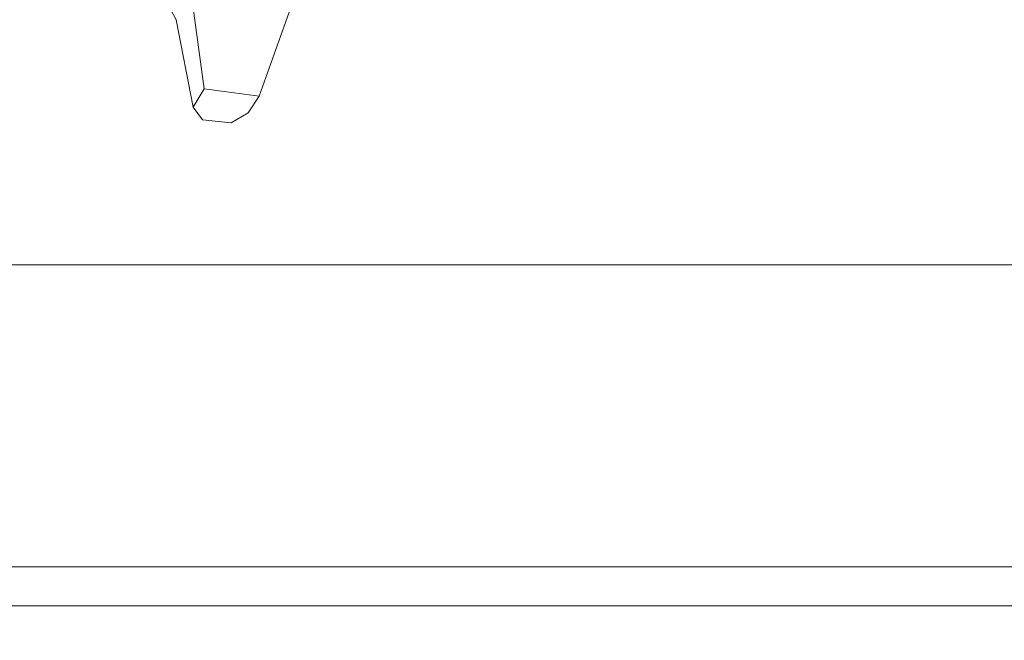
# Model space of a CAD drawing. Header units: millimetres. Extents: x 0 to 650, y -1 to 707.
# Tile 173 of 256: x 525.92 to 528.21, y 336.11 to 337.55. Entities that reach past the tile are written whole.
import ezdxf
from ezdxf.xclip import XClip

# ---------------------------------------------------------------- set-up
doc = ezdxf.new("R2010")
doc.units = ezdxf.units.MM
doc.header["$MEASUREMENT"] = 0
doc.header["$XCLIPFRAME"] = 0
doc.linetypes.add('Wipeout_Contour', pattern=[1000, 0, -1000])
for name, color, linetype in [('Cobertura.ARQ', 7, 'Continuous'), ('Desenho 2D - Geral.2D', 7, 'Continuous'), ('Interior - Mobiliário .ARQ', 7, 'Continuous'), ('Parede.ARQ', 7, 'Continuous')]:
    doc.layers.add(name, color=color, linetype=linetype)

# ---------------------------------------------------------------- blocks, each defined once
blk = doc.blocks.new('Desenho_2_2', base_point=(960.5741, 336.178))
at = {"color": 254, "linetype": 'Wipeout_Contour', "lineweight": 0, "ltscale": 31302.574578}
blk.add_wipeout([(525.3629, 337.0603), (525.335, 336.978), (534.8689, 336.978), (534.8689, 339.978), (527.2036, 339.978), (527.1696, 339.8395), (526.9379, 339.0644), (526.8709, 338.726), (526.8397, 338.4605), (526.826, 338.2229), (526.8541, 338.1887), (526.9009, 338.1011), (526.9369, 337.9874), (526.9169, 337.7689), (526.904, 337.746), (526.7536, 337.7769), (526.6854, 337.7261), (526.5511, 337.5685), (526.4797, 337.3693), (526.4539, 337.3307), (526.4149, 337.3074), (526.3481, 337.314), (526.3266, 337.3436), (526.2872, 337.5464), (526.1936, 337.7251), (526.1114, 337.8474), (526.0475, 338.0411), (526.0632, 338.1822), (526.0334, 338.2407), (526.0089, 338.3917), (526.0601, 338.8198), (526.0699, 338.8896), (526.0712, 338.9305), (526.0866, 339.2566), (526.1375, 339.978), (525.8214, 339.978), (525.8159, 339.8575), (525.771, 339.2577), (525.7441, 338.8923), (525.726, 338.528), (525.7004, 338.2544), (525.6362, 337.8163), (525.6313, 337.8016), (525.6328, 337.7707), (525.5855, 337.6641), (525.5643, 337.6006), (525.5472, 337.5779), (525.5072, 337.488), (525.4497, 337.3351), (525.3975, 337.1757)], dxfattribs=at).dxf.layer = 'Parede.ARQ'
at = {"color": 254, "linetype": 'Wipeout_Contour', "lineweight": 0, "ltscale": 1875.825938}
blk.add_wipeout([(526.3225, 337.6036), (526.3518, 337.3863), (526.4797, 337.3693)], dxfattribs=at).dxf.layer = 'Interior - Mobiliário .ARQ'
at = {"color": 254, "linetype": 'Wipeout_Contour', "lineweight": 0, "ltscale": 2498.145071}
blk.add_wipeout([(517.0589, 336.978), (517.0589, 336.1874), (535.0589, 336.1874), (535.0589, 336.978)], dxfattribs=at).dxf.layer = 'Parede.ARQ'
at = {"layer": 'Desenho 2D - Geral.2D', "color": 7, "linetype": 'Continuous', "lineweight": 0}
blk.add_line((351.9232, 336.278), (633.5139, 336.278), dxfattribs=at)
at = {"layer": 'Parede.ARQ', "color": 8, "linetype": 'Continuous', "lineweight": 0}
blk.add_line((535.0589, 336.978), (517.0589, 336.978), dxfattribs=at)
at = {"color": 254, "linetype": 'Wipeout_Contour', "lineweight": 0, "ltscale": 2371.362216}
blk.add_wipeout([(353.2495, 336.028), (611.9589, 336.028), (611.9589, 336.1874), (353.2495, 336.1874)], dxfattribs=at).dxf.layer = 'Cobertura.ARQ'
at = {"color": 254, "linetype": 'Wipeout_Contour', "lineweight": 0, "ltscale": 1876.114785}
blk.add_wipeout([(526.4797, 337.3693), (526.5533, 337.5746), (526.3225, 337.6036)], dxfattribs=at).dxf.layer = 'Interior - Mobiliário .ARQ'
at = {"layer": 'Cobertura.ARQ', "color": 7, "linetype": 'Continuous', "lineweight": 0}
blk.add_line((353.2495, 336.1874), (611.9589, 336.1874), dxfattribs=at)
at = {"color": 254, "linetype": 'Wipeout_Contour', "lineweight": 0, "ltscale": 1875.500115}
blk.add_wipeout([(526.3225, 337.6036), (526.2872, 337.5464), (526.3266, 337.3436)], dxfattribs=at).dxf.layer = 'Interior - Mobiliário .ARQ'
at = {"color": 254, "linetype": 'Wipeout_Contour', "lineweight": 0, "ltscale": 1875.772399}
blk.add_wipeout([(526.3266, 337.3436), (526.3518, 337.3863), (526.3225, 337.6036)], dxfattribs=at).dxf.layer = 'Interior - Mobiliário .ARQ'
at = {"color": 254, "linetype": 'Wipeout_Contour', "lineweight": 0, "ltscale": 1875.669076}
blk.add_wipeout([(526.2872, 337.5464), (526.3225, 337.6036), (526.2442, 337.7854)], dxfattribs=at).dxf.layer = 'Interior - Mobiliário .ARQ'
at = {"color": 254, "linetype": 'Wipeout_Contour', "lineweight": 0, "ltscale": 1875.994291}
blk.add_wipeout([(526.4797, 337.3693), (526.3518, 337.3863), (526.3266, 337.3436)], dxfattribs=at).dxf.layer = 'Interior - Mobiliário .ARQ'
at = {"layer": 'Interior - Mobiliário .ARQ', "color": 7, "linetype": 'Continuous', "lineweight": 0}
blk.add_line((526.3225, 337.6036), (526.3518, 337.3863), dxfattribs=at)
at = {"color": 254, "linetype": 'Wipeout_Contour', "lineweight": 0, "ltscale": 1875.907911}
blk.add_wipeout([(526.2442, 337.7854), (526.1936, 337.7251), (526.2872, 337.5464)], dxfattribs=at).dxf.layer = 'Interior - Mobiliário .ARQ'
at = {"color": 254, "linetype": 'Wipeout_Contour', "lineweight": 0, "ltscale": 1875.342742}
blk.add_wipeout([(526.3266, 337.3436), (526.4539, 337.3307), (526.4797, 337.3693)], dxfattribs=at).dxf.layer = 'Interior - Mobiliário .ARQ'
at = {"layer": 'Interior - Mobiliário .ARQ', "color": 7, "linetype": 'Continuous', "lineweight": 0}
for p, q in [((526.2872, 337.5464), (526.1936, 337.7251)), ((526.4797, 337.3693), (526.5533, 337.5746)), ((526.4797, 337.3693), (526.3518, 337.3863))]:
    blk.add_line(p, q, dxfattribs=at)
at = {"color": 254, "linetype": 'Wipeout_Contour', "lineweight": 0, "ltscale": 1875.571196}
blk.add_wipeout([(526.3266, 337.3436), (526.3481, 337.314), (526.4149, 337.3074)], dxfattribs=at).dxf.layer = 'Interior - Mobiliário .ARQ'
at = {"color": 254, "linetype": 'Wipeout_Contour', "lineweight": 0, "ltscale": 1875.539149}
blk.add_wipeout([(526.4149, 337.3074), (526.4539, 337.3307), (526.3266, 337.3436)], dxfattribs=at).dxf.layer = 'Interior - Mobiliário .ARQ'
at = {"layer": 'Interior - Mobiliário .ARQ', "color": 7, "linetype": 'Continuous', "lineweight": 0}
for p, q in [((526.2872, 337.5464), (526.3266, 337.3436)), ((526.3518, 337.3863), (526.3266, 337.3436)), ((526.4797, 337.3693), (526.4539, 337.3307)), ((526.3266, 337.3436), (526.3481, 337.314)), ((526.4539, 337.3307), (526.4149, 337.3074)), ((526.3481, 337.314), (526.4149, 337.3074))]:
    blk.add_line(p, q, dxfattribs=at)

msp = doc.modelspace()

# ---------------------------------------------------------------- block references
at = {"color": 7, "linetype": 'Continuous', "lineweight": 0}
ref = msp.add_blockref('Desenho_2_2', (960.5741, 336.178), dxfattribs=at)
XClip(ref).set_block_clipping_path([(351.923237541, 325.8360772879), (633.5139366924, 392.5007536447)])

doc.saveas('drawing.dxf')
